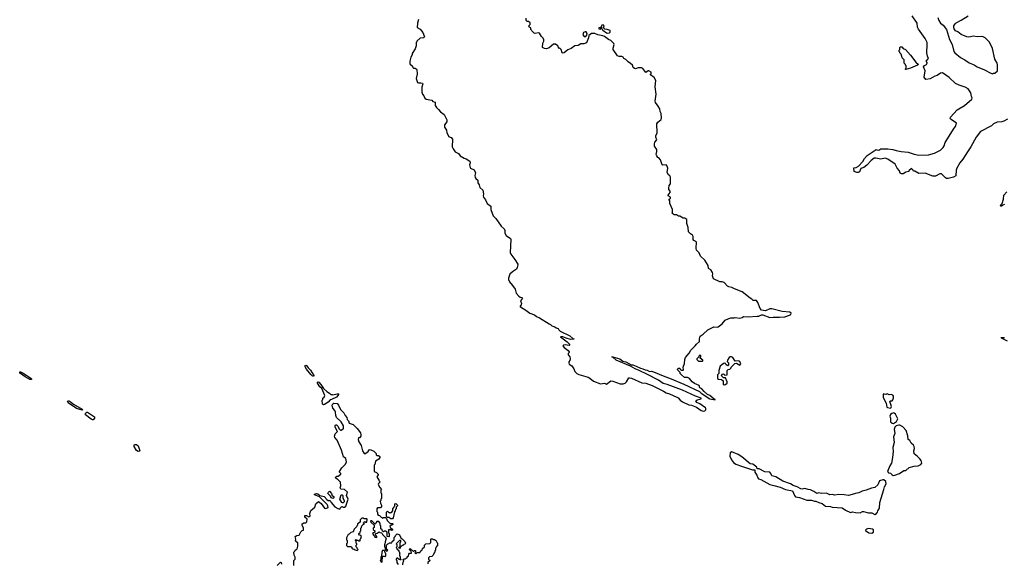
# Model space of a CAD drawing. Extents: x 2206940 to 2356632, y 511582 to 673215.
# Tile 150 of 228: x 2323093 to 2337340, y 585534 to 593405. Entities that reach past the tile are written whole.
import ezdxf

# ---------------------------------------------------------------- set-up
doc = ezdxf.new("R2010")
doc.units = 0

msp = doc.modelspace()

# ---------------------------------------------------------------- linework, layer by layer
at = {"layer": '0CON10XD'}
for points in [[(2328865, 593410), (2328848, 593355), (2328843, 593293), (2328886, 593266), (2328925, 593220), (2328950, 593155), (2328937, 593143), (2328888, 593138)], [(2333005, 587740), (2333022, 587755), (2333022, 587775), (2333016, 587786), (2332934, 587844), (2332890, 587865), (2332877, 587885), (2332895, 587900), (2332956, 587914), (2332952, 587925), (2332874, 587954), (2332685, 588042), (2332463, 588125), (2332405, 588139), (2332335, 588185), (2332175, 588268), (2332058, 588328), (2332000, 588350), (2331930, 588390), (2331725, 588478), (2331678, 588512), (2331662, 588525), (2331674, 588526), (2331775, 588494), (2331821, 588461), (2331865, 588450), (2331939, 588409), (2331965, 588408), (2332015, 588391), (2332075, 588361), (2332112, 588352), (2332142, 588335), (2332172, 588332), (2332205, 588314), (2332234, 588316), (2332265, 588308), (2332427, 588237), (2332494, 588216), (2332705, 588126), (2332930, 588020), (2332955, 587997), (2333080, 587915), (2333155, 587900), (2333156, 587906), (2333142, 587912), (2333080, 587965), (2333045, 587981), (2332995, 588020), (2332962, 588062), (2332932, 588075), (2332925, 588110), (2332857, 588137), (2332824, 588164), (2332785, 588210), (2332757, 588227), (2332712, 588225), (2332671, 588261), (2332650, 588285), (2332650, 588295), (2332615, 588330), (2332610, 588345), (2332625, 588360), (2332645, 588360), (2332650, 588345), (2332665, 588330), (2332695, 588330), (2332700, 588335), (2332692, 588375), (2332712, 588428), (2332717, 588483), (2332727, 588515), (2332780, 588575), (2332805, 588620), (2332868, 588682), (2332884, 588706), (2332930, 588745), (2332928, 588785), (2332940, 588825), (2332985, 588853), (2333050, 588915), (2333135, 588960), (2333185, 588953), (2333201, 588959), (2333259, 589001), (2333302, 589055), (2333355, 589078), (2333385, 589087), (2333433, 589087), (2333447, 589093), (2333506, 589086), (2333545, 589094), (2333567, 589107), (2333635, 589104), (2333762, 589112), (2333790, 589115), (2333825, 589130), (2333845, 589130), (2333945, 589093), (2333995, 589100), (2334085, 589097), (2334165, 589104), (2334232, 589125), (2334252, 589138), (2334255, 589157), (2334235, 589172), (2334125, 589180), (2333975, 589221), (2333947, 589217), (2333885, 589188), (2333825, 589200), (2333808, 589225), (2333775, 589312), (2333755, 589338), (2333745, 589342), (2333705, 589340), (2333688, 589358), (2333662, 589372), (2333545, 589467), (2333435, 589508), (2333395, 589530), (2333355, 589538), (2333335, 589548), (2333285, 589598), (2333259, 589609), (2333225, 589612), (2333134, 589654), (2333117, 589695), (2333122, 589725), (2333118, 589745), (2333093, 589783), (2333060, 589805), (2333057, 589847), (2333008, 589925), (2332945, 589982), (2332925, 590030), (2332888, 590068), (2332882, 590095), (2332887, 590185), (2332876, 590196), (2332847, 590207), (2332838, 590225), (2332838, 590265), (2332828, 590285), (2332798, 590305), (2332772, 590335), (2332766, 590395), (2332747, 590455), (2332745, 590510), (2332715, 590532), (2332693, 590533), (2332645, 590560), (2332625, 590560), (2332595, 590580), (2332565, 590580), (2332555, 590590), (2332542, 590592), (2332530, 590605), (2332540, 590615), (2332537, 590655), (2332502, 590745), (2332500, 590785), (2332490, 590795), (2332492, 590808), (2332510, 590815), (2332510, 590835), (2332478, 590855), (2332478, 590865), (2332506, 590905), (2332504, 590924), (2332488, 590945), (2332488, 590965), (2332490, 591005), (2332512, 591028), (2332512, 591125), (2332502, 591145), (2332480, 591160), (2332464, 591194), (2332470, 591255), (2332462, 591285), (2332445, 591302), (2332395, 591300), (2332388, 591305), (2332367, 591377), (2332340, 591405), (2332325, 591410), (2332310, 591435), (2332302, 591455), (2332313, 591497), (2332312, 591525), (2332278, 591575), (2332278, 591605), (2332285, 591630), (2332310, 591665), (2332298, 591705), (2332298, 591725), (2332318, 591765), (2332314, 591896), (2332327, 591923), (2332375, 591960), (2332382, 591985), (2332377, 592045), (2332360, 592075), (2332358, 592115), (2332333, 592153), (2332292, 592205), (2332288, 592225), (2332303, 592325), (2332290, 592435), (2332300, 592525), (2332275, 592568), (2332220, 592605), (2332220, 592615), (2332232, 592628), (2332228, 592645), (2332198, 592665), (2332185, 592667), (2332155, 592640), (2332109, 592699), (2332088, 592708), (2332044, 592706), (2332005, 592696), (2331990, 592700), (2331972, 592715), (2331958, 592748), (2331933, 592773), (2331895, 592797), (2331865, 592828), (2331834, 592844), (2331823, 592863), (2331805, 592872), (2331765, 592872), (2331745, 592882), (2331680, 592975), (2331679, 592995), (2331694, 593045), (2331689, 593059), (2331646, 593106), (2331615, 593117), (2331553, 593163), (2331532, 593172), (2331458, 593188), (2331415, 593206), (2331365, 593203), (2331326, 593175), (2331322, 593145), (2331295, 593072), (2331255, 593058), (2331213, 593057), (2331175, 593033), (2331125, 593028), (2331074, 592986), (2331025, 592970), (2331001, 592949), (2330970, 592925), (2330955, 592920), (2330940, 592925), (2330930, 592975), (2330915, 592990), (2330905, 592990), (2330885, 593010), (2330880, 593025), (2330845, 593052), (2330815, 593052), (2330754, 592996), (2330716, 592984), (2330685, 592990), (2330660, 593005), (2330662, 593065), (2330677, 593095), (2330676, 593116), (2330667, 593137), (2330645, 593160), (2330615, 593212), (2330595, 593216), (2330553, 593203), (2330535, 593210), (2330502, 593242), (2330500, 593255), (2330490, 593265), (2330488, 593288), (2330472, 593292), (2330460, 593315), (2330480, 593335), (2330478, 593358), (2330455, 593380), (2330435, 593380), (2330420, 593395), (2330420, 593425)], [(2337385, 591967), (2337334, 591936), (2337305, 591927), (2337235, 591922), (2337185, 591898), (2337153, 591867), (2336995, 591786), (2336935, 591706), (2336854, 591566), (2336806, 591494), (2336740, 591385), (2336695, 591334), (2336654, 591255), (2336644, 591225), (2336637, 591143), (2336607, 591123), (2336526, 591106), (2336505, 591107), (2336488, 591115), (2336432, 591172), (2336405, 591172), (2336345, 591141), (2336305, 591139), (2336193, 591183), (2336105, 591177), (2336045, 591210), (2336025, 591210), (2336020, 591225), (2335995, 591250), (2335960, 591215), (2335960, 591205), (2335913, 591197), (2335877, 591173), (2335852, 591172), (2335833, 591183), (2335822, 591215), (2335788, 591255), (2335763, 591313), (2335653, 591385), (2335615, 591398), (2335555, 591386), (2335480, 591400), (2335455, 591398), (2335412, 591365), (2335353, 591297), (2335305, 591263), (2335265, 591250), (2335246, 591204), (2335225, 591193), (2335205, 591193), (2335166, 591206), (2335165, 591262), (2335196, 591264), (2335230, 591285), (2335295, 591350), (2335319, 591395), (2335355, 591437), (2335485, 591528), (2335495, 591520), (2335525, 591518), (2335555, 591537), (2335656, 591536), (2335725, 591526), (2335775, 591509), (2335846, 591496), (2335947, 591487), (2336035, 591458), (2336105, 591446), (2336245, 591449), (2336329, 591471), (2336415, 591515), (2336453, 591557), (2336469, 591581), (2336485, 591628), (2336615, 591835), (2336635, 591860), (2336649, 591905), (2336570, 591960), (2336559, 591975), (2336561, 591995), (2336658, 592102), (2336765, 592162), (2336869, 592255), (2336876, 592275), (2336866, 592295), (2336856, 592345), (2336816, 592405), (2336775, 592427), (2336685, 592456), (2336635, 592479), (2336540, 592570), (2336445, 592637), (2336418, 592632), (2336370, 592595), (2336335, 592588), (2336265, 592550), (2336205, 592540), (2336178, 592575), (2336193, 592665), (2336171, 592725), (2336185, 592741), (2336214, 592755), (2336224, 592774), (2336224, 592785), (2336208, 592805), (2336242, 592845), (2336227, 592877), (2336218, 592925), (2336226, 593045), (2336223, 593075), (2336195, 593132), (2336097, 593267), (2336086, 593295), (2336078, 593355), (2336005, 593460)], [(2336380, 593435), (2336392, 593395), (2336416, 593356), (2336456, 593326), (2336503, 593263), (2336545, 593118), (2336584, 593044), (2336611, 592945), (2336625, 592924), (2336707, 592857), (2336770, 592825), (2336831, 592781), (2336905, 592753), (2336948, 592725), (2337051, 592681), (2337145, 592629), (2337175, 592623), (2337185, 592630), (2337205, 592630), (2337240, 592665), (2337241, 592755), (2337235, 592777), (2337203, 592833), (2337167, 592987), (2337141, 593051), (2337120, 593085), (2337065, 593143), (2337035, 593158), (2337005, 593162), (2336945, 593159), (2336895, 593168), (2336825, 593152), (2336796, 593156), (2336715, 593190), (2336668, 593228), (2336634, 593244), (2336614, 593274), (2336608, 593295), (2336610, 593315), (2336627, 593345), (2336642, 593358), (2336715, 593397), (2336815, 593460)], [(2331605, 593210), (2331625, 593213), (2331638, 593225), (2331635, 593248), (2331595, 593263), (2331558, 593268), (2331540, 593285), (2331548, 593315), (2331535, 593331), (2331514, 593325), (2331500, 593290), (2331473, 593285), (2331475, 593272), (2331492, 593268), (2331500, 593275), (2331500, 593290), (2331505, 593290), (2331518, 593278), (2331520, 593265), (2331530, 593255), (2331585, 593217), (2331605, 593210)], [(2328888, 593138), (2328840, 593095), (2328840, 593085), (2328830, 593075), (2328828, 593025), (2328817, 592983), (2328773, 592917), (2328772, 592895), (2328752, 592865), (2328738, 592805), (2328740, 592765), (2328775, 592730), (2328780, 592715), (2328793, 592703), (2328815, 592702), (2328830, 592695), (2328838, 592685), (2328842, 592615), (2328832, 592555), (2328848, 592498), (2328865, 592490), (2328895, 592492), (2328920, 592485), (2328927, 592477), (2328914, 592426), (2328910, 592355), (2328922, 592325), (2328942, 592305), (2328957, 592267), (2328975, 592253), (2329055, 592238), (2329073, 592223), (2329105, 592210), (2329107, 592165), (2329125, 592132), (2329155, 592107), (2329180, 592070), (2329234, 592034), (2329272, 591955), (2329272, 591928), (2329240, 591885), (2329238, 591848), (2329268, 591805), (2329272, 591765), (2329300, 591725), (2329300, 591715), (2329335, 591700), (2329357, 591677), (2329353, 591565), (2329367, 591535), (2329394, 591494), (2329440, 591470), (2329465, 591432), (2329525, 591398), (2329555, 591392), (2329608, 591355), (2329612, 591335), (2329603, 591305), (2329610, 591265), (2329616, 591256), (2329670, 591230), (2329689, 591189), (2329679, 591151), (2329682, 591122), (2329692, 591105), (2329722, 591082), (2329722, 591045), (2329740, 591015), (2329752, 590975), (2329793, 590935), (2329803, 590885), (2329798, 590855), (2329802, 590835), (2329835, 590798), (2329856, 590746), (2329910, 590705), (2329912, 590655), (2329942, 590565), (2329982, 590525), (2330062, 590415), (2330102, 590375), (2330112, 590355), (2330113, 590313), (2330131, 590281), (2330195, 590238), (2330202, 590225), (2330188, 590035), (2330199, 590009), (2330258, 589935), (2330300, 589865), (2330300, 589855), (2330291, 589815), (2330280, 589795), (2330223, 589757), (2330185, 589720), (2330166, 589665), (2330166, 589645), (2330180, 589610), (2330225, 589559), (2330261, 589505), (2330278, 589445), (2330315, 589404), (2330335, 589390), (2330360, 589385), (2330370, 589375), (2330340, 589335), (2330353, 589295), (2330348, 589275), (2330332, 589255), (2330339, 589249), (2330415, 589202), (2330475, 589155), (2330540, 589130), (2330569, 589109), (2330615, 589091), (2330755, 589000), (2330775, 588993), (2330795, 588972), (2330835, 588960), (2330854, 588944), (2330883, 588935), (2330894, 588914), (2330915, 588896), (2331055, 588828), (2331098, 588788), (2331110, 588785), (2331110, 588780), (2331065, 588776), (2331002, 588792), (2330950, 588815), (2330920, 588815), (2331013, 588743), (2331050, 588705), (2331050, 588695), (2331042, 588688), (2330985, 588700), (2330960, 588695), (2330952, 588685), (2330970, 588660), (2331028, 588615), (2331042, 588595), (2331042, 588585), (2331028, 588572), (2331028, 588555), (2331052, 588525), (2331057, 588495), (2331055, 588470), (2331038, 588452), (2331038, 588435), (2331045, 588420), (2331083, 588393), (2331111, 588351), (2331125, 588310), (2331154, 588284), (2331185, 588268), (2331318, 588228), (2331344, 588214), (2331395, 588172), (2331495, 588132), (2331555, 588142), (2331585, 588130), (2331645, 588177), (2331675, 588172), (2331782, 588132), (2331826, 588134), (2331855, 588142), (2331875, 588162), (2331905, 588218), (2331915, 588222), (2331945, 588216), (2332095, 588147), (2332155, 588142), (2332247, 588107), (2332408, 588028), (2332445, 588002), (2332495, 587989), (2332600, 587940), (2332619, 587929), (2332650, 587895), (2332685, 587872), (2332775, 587830), (2332815, 587822), (2332887, 587793), (2332955, 587747), (2332985, 587736), (2333005, 587740)], [(2331260, 593160), (2331285, 593162), (2331300, 593180), (2331304, 593205), (2331288, 593228), (2331275, 593231), (2331252, 593219), (2331242, 593185), (2331260, 593160)], [(2335915, 592684), (2335910, 592685), (2335910, 592695), (2335920, 592705), (2335920, 592735), (2335910, 592745), (2335910, 592755), (2335890, 592775), (2335890, 592825), (2335860, 592855), (2335850, 592905), (2335830, 592925), (2335830, 592935), (2335820, 592945), (2335820, 592965), (2335830, 592975), (2335830, 593005), (2335835, 593010), (2335855, 593010), (2335875, 592990), (2335910, 592975), (2335985, 592892), (2336058, 592788), (2336098, 592758), (2336086, 592745), (2335985, 592701), (2335915, 592684)], [(2337345, 590728), (2337318, 590722), (2337300, 590705), (2337290, 590705), (2337280, 590715), (2337307, 590743), (2337328, 590805), (2337332, 590865), (2337378, 590915)], [(2337385, 588750), (2337298, 588795), (2337294, 588806), (2337345, 588804)], [(2332975, 588460), (2332980, 588465), (2332978, 588478), (2332940, 588505), (2332940, 588515), (2332950, 588525), (2332950, 588545), (2332935, 588550), (2332920, 588535), (2332918, 588522), (2332893, 588497), (2332892, 588485), (2332915, 588462), (2332975, 588460)], [(2327345, 588240), (2327325, 588248), (2327305, 588268), (2327242, 588345), (2327225, 588380), (2327225, 588398), (2327235, 588402), (2327245, 588398), (2327267, 588367), (2327303, 588333), (2327347, 588255), (2327345, 588240)], [(2333295, 588120), (2333330, 588145), (2333332, 588162), (2333308, 588218), (2333275, 588220), (2333252, 588242), (2333250, 588255), (2333260, 588275), (2333275, 588280), (2333295, 588260), (2333328, 588262), (2333330, 588325), (2333345, 588340), (2333370, 588345), (2333390, 588365), (2333390, 588375), (2333442, 588428), (2333465, 588430), (2333515, 588402), (2333526, 588424), (2333515, 588458), (2333495, 588468), (2333445, 588460), (2333410, 588515), (2333392, 588522), (2333375, 588522), (2333357, 588513), (2333333, 588475), (2333330, 588455), (2333350, 588435), (2333350, 588405), (2333338, 588392), (2333315, 588410), (2333308, 588428), (2333285, 588430), (2333251, 588409), (2333231, 588389), (2333210, 588325), (2333210, 588285), (2333190, 588265), (2333192, 588212), (2333205, 588200), (2333248, 588198), (2333270, 588175), (2333273, 588123), (2333295, 588120)], [(2323255, 588194), (2323242, 588195), (2323173, 588233), (2323104, 588285), (2323094, 588295), (2323093, 588307), (2323105, 588308), (2323145, 588287), (2323255, 588216), (2323266, 588205), (2323263, 588197), (2323255, 588194)], [(2327491, 587831), (2327475, 587840), (2327470, 587895), (2327480, 587905), (2327480, 587925), (2327498, 587942), (2327507, 587965), (2327464, 588064), (2327435, 588092), (2327402, 588145), (2327400, 588155), (2327405, 588160), (2327420, 588155), (2327448, 588125), (2327487, 588067), (2327535, 588022), (2327575, 588000), (2327595, 587980), (2327615, 587980), (2327625, 587972), (2327685, 587989), (2327705, 587990), (2327710, 587985), (2327675, 587942), (2327605, 587907), (2327585, 587903), (2327555, 587869), (2327505, 587833), (2327491, 587831)], [(2335695, 587782), (2335705, 587790), (2335706, 587805), (2335682, 587875), (2335693, 587887), (2335715, 587889), (2335728, 587902), (2335738, 587932), (2335736, 587955), (2335725, 587969), (2335705, 587979), (2335675, 587974), (2335645, 587988), (2335625, 587981), (2335603, 587983), (2335595, 587990), (2335588, 587982), (2335587, 587937), (2335632, 587855), (2335642, 587795), (2335648, 587788), (2335695, 587782)], [(2323995, 587754), (2323915, 587778), (2323796, 587856), (2323786, 587875), (2323794, 587885), (2323803, 587887), (2323825, 587878), (2323871, 587841), (2323996, 587765), (2324000, 587755), (2323995, 587754)], [(2327072, 585708), (2327080, 585725), (2327108, 585745), (2327120, 585785), (2327120, 585835), (2327102, 585842), (2327083, 585863), (2327088, 585885), (2327080, 585925), (2327103, 585937), (2327135, 585940), (2327162, 585988), (2327182, 586008), (2327200, 586015), (2327200, 586045), (2327180, 586085), (2327180, 586105), (2327205, 586120), (2327235, 586120), (2327250, 586135), (2327252, 586172), (2327220, 586205), (2327220, 586225), (2327245, 586228), (2327275, 586208), (2327298, 586215), (2327292, 586255), (2327305, 586300), (2327362, 586345), (2327378, 586395), (2327415, 586430), (2327455, 586400), (2327505, 586331), (2327525, 586330), (2327556, 586344), (2327554, 586365), (2327542, 586385), (2327429, 586499), (2327357, 586525), (2327358, 586535), (2327386, 586544), (2327405, 586539), (2327437, 586517), (2327501, 586501), (2327535, 586459), (2327555, 586446), (2327585, 586442), (2327600, 586415), (2327655, 586354), (2327695, 586327), (2327725, 586320), (2327741, 586349), (2327753, 586357), (2327775, 586349), (2327795, 586349), (2327812, 586362), (2327846, 586465), (2327822, 586515), (2327838, 586565), (2327795, 586603), (2327740, 586610), (2327732, 586625), (2327742, 586655), (2327735, 586710), (2327685, 586760), (2327675, 586760), (2327660, 586775), (2327683, 586797), (2327702, 586798), (2327740, 586825), (2327740, 586835), (2327720, 586855), (2327720, 586865), (2327754, 586916), (2327805, 586970), (2327820, 587005), (2327812, 587052), (2327780, 587075), (2327750, 587175), (2327686, 587316), (2327655, 587358), (2327649, 587375), (2327660, 587410), (2327692, 587445), (2327658, 587505), (2327658, 587532), (2327665, 587540), (2327675, 587540), (2327700, 587515), (2327710, 587485), (2327733, 587463), (2327747, 587463), (2327762, 587478), (2327778, 587482), (2327780, 587505), (2327778, 587525), (2327745, 587582), (2327678, 587648), (2327667, 587675), (2327662, 587725), (2327654, 587745), (2327622, 587782), (2327614, 587826), (2327623, 587845), (2327637, 587853), (2327686, 587846), (2327706, 587826), (2327733, 587763), (2327783, 587715), (2327804, 587674), (2327827, 587647), (2327832, 587615), (2327850, 587595), (2327860, 587565), (2327920, 587545), (2327976, 587486), (2328022, 587425), (2328030, 587395), (2328027, 587373), (2328008, 587352), (2327995, 587350), (2327990, 587325), (2327998, 587295), (2328032, 587242), (2328052, 587165), (2328075, 587122), (2328098, 587122), (2328125, 587150), (2328138, 587152), (2328140, 587165), (2328152, 587178), (2328165, 587180), (2328215, 587160), (2328228, 587148), (2328250, 587125), (2328250, 587105), (2328260, 587095), (2328287, 587097), (2328302, 587082), (2328302, 587065), (2328289, 587041), (2328240, 587015), (2328230, 586965), (2328220, 586955), (2328220, 586865), (2328255, 586850), (2328280, 586825), (2328280, 586815), (2328260, 586785), (2328270, 586775), (2328270, 586765), (2328290, 586745), (2328290, 586735), (2328310, 586715), (2328285, 586690), (2328282, 586675), (2328302, 586632), (2328330, 586605), (2328320, 586595), (2328320, 586555), (2328330, 586545), (2328330, 586475), (2328320, 586465), (2328320, 586445), (2328310, 586435), (2328313, 586403), (2328330, 586375), (2328330, 586355), (2328315, 586340), (2328272, 586338), (2328260, 586325), (2328260, 586285), (2328270, 586275), (2328270, 586245), (2328282, 586232), (2328298, 586228), (2328322, 586202), (2328335, 586200), (2328345, 586190), (2328355, 586200), (2328388, 586198), (2328400, 586185), (2328412, 586152), (2328452, 586112), (2328485, 586110), (2328490, 586105), (2328490, 586095), (2328480, 586085), (2328450, 586075), (2328452, 586052), (2328488, 586028), (2328488, 586012), (2328475, 586010), (2328465, 586020), (2328430, 586020), (2328430, 585975), (2328440, 585965), (2328440, 585925), (2328435, 585920), (2328410, 585925), (2328410, 585985), (2328385, 586000), (2328365, 586000), (2328355, 585990), (2328342, 586002), (2328338, 586018), (2328320, 586035), (2328320, 586075), (2328310, 586085), (2328310, 586115), (2328288, 586138), (2328262, 586138), (2328250, 586125), (2328248, 586112), (2328235, 586100), (2328188, 586148), (2328175, 586150), (2328170, 586145), (2328172, 586132), (2328220, 586085), (2328220, 586055), (2328210, 586045), (2328210, 586025), (2328230, 586005), (2328230, 585985), (2328212, 585978), (2328200, 585965), (2328210, 585955), (2328210, 585945), (2328228, 585928), (2328232, 585912), (2328255, 585910), (2328260, 585915), (2328260, 585925), (2328240, 585945), (2328242, 585968), (2328265, 585970), (2328295, 585990), (2328305, 585980), (2328328, 585978), (2328340, 585965), (2328342, 585952), (2328398, 585898), (2328380, 585845), (2328378, 585812), (2328370, 585805), (2328370, 585775), (2328380, 585765), (2328380, 585735), (2328402, 585712), (2328420, 585725), (2328400, 585745), (2328402, 585798), (2328422, 585818), (2328435, 585820), (2328445, 585830), (2328478, 585832), (2328482, 585848), (2328510, 585875), (2328512, 585908), (2328528, 585922), (2328532, 585938), (2328555, 585960), (2328588, 585948), (2328612, 585892), (2328628, 585888), (2328668, 585848), (2328670, 585835), (2328680, 585825), (2328668, 585812), (2328652, 585808), (2328638, 585792), (2328625, 585790), (2328615, 585780), (2328600, 585780), (2328600, 585755), (2328595, 585750), (2328582, 585752), (2328580, 585765), (2328600, 585780), (2328600, 585835), (2328610, 585845), (2328608, 585858), (2328592, 585868), (2328540, 585815), (2328550, 585805), (2328550, 585775), (2328540, 585765), (2328550, 585755), (2328550, 585745), (2328578, 585718), (2328580, 585705), (2328590, 585695), (2328590, 585675), (2328600, 585665), (2328590, 585655), (2328590, 585645), (2328600, 585635), (2328600, 585605), (2328610, 585595), (2328605, 585580), (2328595, 585590), (2328582, 585592), (2328565, 585610), (2328552, 585608), (2328540, 585595), (2328540, 585585), (2328550, 585575), (2328550, 585545), (2328570, 585515)], [(2324145, 587611), (2324125, 587620), (2324047, 587685), (2324040, 587695), (2324048, 587715), (2324065, 587725), (2324075, 587724), (2324174, 587655), (2324177, 587635), (2324155, 587614), (2324145, 587611)], [(2335735, 587560), (2335781, 587589), (2335801, 587625), (2335764, 587695), (2335748, 587708), (2335735, 587711), (2335714, 587705), (2335695, 587687), (2335684, 587665), (2335693, 587635), (2335693, 587585), (2335715, 587563), (2335735, 587560)], [(2335732, 586808), (2335755, 586811), (2335825, 586834), (2335884, 586876), (2335915, 586880), (2335965, 586922), (2336035, 586941), (2336095, 586946), (2336132, 586965), (2336147, 586985), (2336136, 587025), (2336120, 587045), (2336085, 587083), (2336035, 587120), (2336033, 587163), (2336041, 587195), (2336036, 587225), (2336025, 587243), (2335990, 587275), (2335974, 587314), (2335949, 587329), (2335942, 587382), (2335919, 587455), (2335872, 587512), (2335826, 587536), (2335814, 587536), (2335775, 587523), (2335756, 587504), (2335747, 587475), (2335756, 587415), (2335739, 587365), (2335746, 587285), (2335727, 587213), (2335733, 587155), (2335724, 587065), (2335707, 586983), (2335684, 586945), (2335651, 586865), (2335664, 586844), (2335695, 586838), (2335715, 586815), (2335732, 586808)], [(2324805, 587154), (2324785, 587167), (2324749, 587225), (2324748, 587245), (2324755, 587257), (2324781, 587255), (2324805, 587235), (2324821, 587191), (2324832, 587175), (2324820, 587160), (2324805, 587154)], [(2335465, 586243), (2335493, 586257), (2335506, 586274), (2335510, 586295), (2335534, 586335), (2335539, 586415), (2335599, 586605), (2335606, 586644), (2335631, 586685), (2335627, 586717), (2335595, 586743), (2335582, 586745), (2335535, 586730), (2335510, 586670), (2335465, 586634), (2335416, 586624), (2335340, 586595), (2335285, 586581), (2335236, 586554), (2335205, 586551), (2335084, 586514), (2335024, 586526), (2334945, 586529), (2334885, 586520), (2334855, 586530), (2334815, 586527), (2334765, 586552), (2334695, 586547), (2334655, 586553), (2334625, 586546), (2334585, 586574), (2334535, 586597), (2334501, 586601), (2334455, 586616), (2334415, 586609), (2334395, 586612), (2334345, 586640), (2334285, 586663), (2334246, 586686), (2334134, 586724), (2334035, 586788), (2333975, 586802), (2333963, 586835), (2333945, 586853), (2333875, 586857), (2333795, 586902), (2333762, 586902), (2333760, 586925), (2333701, 586971), (2333665, 586977), (2333544, 587074), (2333488, 587108), (2333395, 587150), (2333375, 587133), (2333368, 587085), (2333391, 587035), (2333423, 586995), (2333455, 586971), (2333535, 586942), (2333695, 586888), (2333728, 586888), (2333732, 586855), (2333760, 586810), (2333772, 586772), (2333785, 586756), (2333815, 586747), (2333945, 586677), (2334005, 586661), (2334095, 586636), (2334173, 586603), (2334274, 586584), (2334304, 586514), (2334320, 586495), (2334375, 586486), (2334485, 586448), (2334548, 586448), (2334595, 586433), (2334615, 586433), (2334655, 586413), (2334705, 586400), (2334755, 586364), (2334825, 586356), (2334848, 586348), (2334995, 586337), (2335044, 586304), (2335115, 586272), (2335145, 586278), (2335185, 586268), (2335255, 586267), (2335286, 586284), (2335304, 586286), (2335375, 586267), (2335425, 586263), (2335465, 586243)], [(2327625, 586474), (2327601, 586481), (2327590, 586505), (2327553, 586543), (2327560, 586565), (2327575, 586580), (2327607, 586547), (2327612, 586512), (2327628, 586505), (2327642, 586485), (2327625, 586474)], [(2327765, 586408), (2327752, 586415), (2327723, 586465), (2327745, 586528), (2327757, 586527), (2327767, 586517), (2327768, 586478), (2327786, 586446), (2327787, 586423), (2327775, 586410), (2327765, 586408)], [(2328485, 586180), (2328465, 586180), (2328435, 586200), (2328415, 586200), (2328402, 586212), (2328400, 586275), (2328415, 586290), (2328432, 586272), (2328445, 586270), (2328455, 586260), (2328465, 586270), (2328475, 586270), (2328490, 586295), (2328490, 586325), (2328508, 586342), (2328510, 586355), (2328520, 586365), (2328520, 586395), (2328535, 586400), (2328560, 586375), (2328560, 586365), (2328540, 586345), (2328540, 586325), (2328530, 586315), (2328528, 586295), (2328518, 586282), (2328497, 586193), (2328485, 586180)], [(2327975, 585720), (2327990, 585735), (2327980, 585745), (2327978, 585758), (2327960, 585775), (2327960, 585795), (2327970, 585805), (2327970, 585815), (2327960, 585825), (2327960, 585855), (2327950, 585865), (2327950, 585875), (2327955, 585880), (2327965, 585870), (2327985, 585870), (2327995, 585860), (2328018, 585862), (2328020, 585885), (2328030, 585895), (2328040, 585925), (2328028, 585938), (2328012, 585942), (2328000, 585955), (2328000, 585965), (2328018, 585982), (2328020, 585995), (2328030, 586005), (2328030, 586045), (2328040, 586055), (2328042, 586078), (2328062, 586098), (2328080, 586105), (2328070, 586115), (2328072, 586128), (2328085, 586140), (2328095, 586130), (2328118, 586132), (2328120, 586175), (2328115, 586180), (2328075, 586180), (2328065, 586190), (2328045, 586190), (2328020, 586165), (2328018, 586132), (2327982, 586108), (2327980, 586085), (2327970, 586075), (2327968, 586062), (2327932, 586028), (2327918, 585992), (2327885, 585980), (2327860, 585955), (2327845, 585950), (2327820, 585905), (2327823, 585873), (2327830, 585865), (2327830, 585825), (2327820, 585815), (2327822, 585792), (2327835, 585780), (2327885, 585780), (2327898, 585768), (2327900, 585755), (2327912, 585742), (2327935, 585740), (2327945, 585730), (2327975, 585720)], [(2335425, 585972), (2335447, 585985), (2335447, 586017), (2335435, 586030), (2335375, 586040), (2335345, 586030), (2335330, 586015), (2335335, 586000), (2335345, 586000), (2335380, 585975), (2335425, 585972)], [(2328638, 585512), (2328640, 585555), (2328650, 585565), (2328642, 585588), (2328655, 585600), (2328675, 585600), (2328685, 585610), (2328698, 585612), (2328702, 585628), (2328720, 585645), (2328722, 585668), (2328735, 585680), (2328760, 585680), (2328758, 585708), (2328730, 585735), (2328745, 585750), (2328785, 585710), (2328795, 585710), (2328805, 585720), (2328818, 585718), (2328820, 585695), (2328810, 585685), (2328825, 585670), (2328845, 585690), (2328888, 585692), (2328892, 585708), (2328918, 585732), (2328922, 585748), (2328948, 585772), (2328950, 585795), (2328972, 585818), (2329028, 585822), (2329040, 585835), (2329040, 585885), (2329045, 585890), (2329065, 585890), (2329075, 585880), (2329095, 585880), (2329105, 585870), (2329115, 585870), (2329132, 585832), (2329140, 585825), (2329140, 585795), (2329122, 585778), (2329120, 585765), (2329110, 585755), (2329110, 585725), (2329100, 585715), (2329100, 585695), (2329090, 585685), (2329078, 585652), (2329058, 585632), (2329025, 585630), (2329010, 585615), (2329010, 585595), (2329030, 585575), (2329000, 585545), (2329000, 585525)], [(2327060, 585505), (2327060, 585575), (2327080, 585595), (2327080, 585625), (2327063, 585653), (2327060, 585695), (2327072, 585708)], [(2328335, 585550), (2328340, 585555), (2328342, 585638), (2328365, 585640), (2328375, 585630), (2328390, 585645), (2328390, 585675), (2328380, 585685), (2328378, 585708), (2328365, 585720), (2328345, 585720), (2328333, 585697), (2328330, 585645), (2328320, 585625), (2328320, 585585), (2328310, 585575), (2328320, 585565), (2328320, 585555), (2328335, 585550)], [(2326820, 585505), (2326865, 585550), (2326878, 585548), (2326882, 585522)]]:
    msp.add_lwpolyline(points, dxfattribs=at)

doc.saveas('drawing.dxf')
